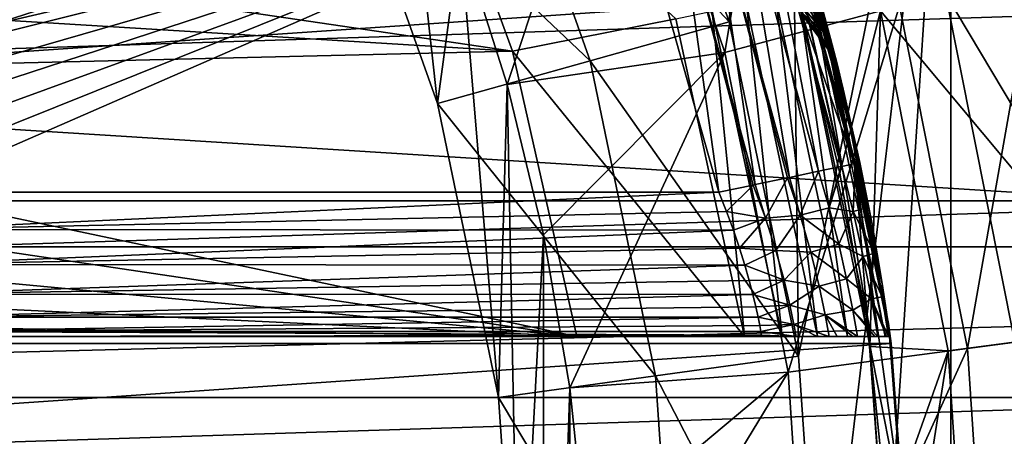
# Model space of a CAD drawing. Header units: metres. Extents: x -25 to 31, y -154 to 31.
# Tile 86 of 110: x 11.79 to 18.62, y 1.81 to 4.7. Entities that reach past the tile are written whole.
import ezdxf

# ---------------------------------------------------------------- set-up
doc = ezdxf.new("R2010")
doc.units = ezdxf.units.M
doc.layers.add('solid_FIT-WB-M-WASTE', color=7, linetype='CONTINUOUS')

msp = doc.modelspace()

# ---------------------------------------------------------------- linework, layer by layer
at = {"layer": 'solid_FIT-WB-M-WASTE'}
for points in [[(6.5, 2.257359, 155.550003), (16.460951, 12.21831, 154.050003), (16.460951, 12.21831, 155.550003)], [(6.5, 2.257359, 154.050003), (16.460951, 12.21831, 154.050003), (6.5, 2.257359, 155.550003)], [(6.5, 6.5, 154.050003), (16.460951, 12.21831, 154.050003), (6.5, 2.257359, 154.050003)], [(6.5, 2.257359, 155.550003), (16.460951, 12.21831, 155.550003), (20.333029, 2.611135, 155.550003)], [(20.333029, 2.611135, 155.550003), (16.460951, 12.21831, 155.550003), (19.834927, 5.179338, 155.550003)], [(16.706587, 4.681082, 125), (15.91356, 6.91239, 125), (17.104002, 9.875, 125)], [(17.188389, 2.362586, 125), (16.706587, 4.681082, 125), (17.104002, 9.875, 125)], [(17.188389, 2.362586, 125), (17.104002, 9.875, 125), (18.246613, 7.558016, 125)], [(17.104002, -9.875, 125), (18.246613, 7.558016, 125), (18.246613, -7.558016, 125)], [(17.35, 0, 125), (18.246613, 7.558016, 125), (17.104002, -9.875, 125)], [(17.35, 0, 125), (17.188389, 2.362586, 125), (18.246613, 7.558016, 125)], [(18.246613, -7.558016, 125), (18.246613, 7.558016, 125), (19.077028, 5.111698, 125)], [(15.951403, 6.607014, 134.485275), (16.677322, 4.468421, 134.485275), (17.110468, 7.087095, 132.286728)], [(16.677322, 4.468421, 134.485275), (17.889135, 4.793107, 132.286728), (17.110468, 7.087095, 132.286728)], [(15.913577, 6.912348, 126), (16.706589, 4.68107, 126), (14.996351, 6.51398, 127)], [(15.913577, 6.912348, 126), (15.91356, 6.91239, 125), (16.706587, 4.681082, 125)], [(15.913577, 6.912348, 126), (16.706587, 4.681082, 125), (16.706589, 4.68107, 126)], [(14.840918, 5.273485, 136.5), (15.166318, 4.247985, 136.5), (15.951403, 6.607014, 134.485275)], [(15.166318, 4.247985, 136.5), (16.677322, 4.468421, 134.485275), (15.951403, 6.607014, 134.485275)], [(14.996351, 6.51398, 133), (15.743662, 4.411304, 133), (13.987412, 6.075754, 134.100006)], [(15.743662, 4.411304, 127), (15.743662, 4.411304, 133), (14.996351, 6.51398, 133)], [(14.996351, 6.51398, 127), (15.743662, 4.411304, 127), (14.996351, 6.51398, 133)], [(16.706589, 4.68107, 126), (15.743662, 4.411304, 127), (14.996351, 6.51398, 127)], [(15.204338, 4.47779, 80), (6.301549, 5.789864, 80), (14.508187, 6.382394, 80)], [(15.204338, 4.47779, 76.5), (14.508187, 6.382394, 76.5), (16.336557, 4.702858, 76.5)], [(14.508187, 6.382394, 80), (14.508187, 6.382394, 76.5), (15.204338, 4.47779, 76.5)], [(15.204338, 4.47779, 80), (14.508187, 6.382394, 80), (15.204338, 4.47779, 76.5)], [(13.987419, 6.075741, 136.5), (14.684458, 4.114515, 136.5), (14.446142, 6.274665, 136.5)], [(14.684458, 4.114515, 136.5), (14.840918, 5.273485, 136.5), (14.446142, 6.274665, 136.5)], [(24.70364, 3.120938, -5), (-24.703638, 3.12095, -5), (-24.117676, 6.192561, -5)], [(24.70364, 3.120938, -5), (-24.117676, 6.192561, -5), (24.117682, 6.192536, -5)], [(14.684454, 4.114525, 134.100006), (13.987419, 6.075741, 136.5), (13.987412, 6.075754, 134.100006)], [(15.743662, 4.411304, 133), (14.684454, 4.114525, 134.100006), (13.987412, 6.075754, 134.100006)], [(14.684454, 4.114525, 134.100006), (14.684458, 4.114515, 136.5), (13.987419, 6.075741, 136.5)], [(16.917349, 6.035599, 112.273865), (17.581131, 3.67818, 112.273865), (17.209736, 4.73788, 112.526779)], [(17.295603, 4.986193, 112), (17.581131, 3.67818, 112.273865), (16.917349, 6.035599, 112.273865)], [(16.960476, 6.028453, 10.5), (17.02714, 5.73243, 10.242192), (17.581303, 3.698922, 10.242192)], [(17.58473, 3.699644, 10.2557), (16.960476, 6.028453, 10.5), (17.581303, 3.698922, 10.242192)], [(17.58473, 3.699644, 10.2557), (17.614382, 3.705882, 10.5), (16.960476, 6.028453, 10.5)], [(16.985096, 5.958734, 26.032627), (16.960476, 6.028453, 10.5), (17.614382, 3.705882, 10.5)], [(17.006081, 5.898578, 26.170483), (16.985096, 5.958734, 26.032627), (17.614382, 3.705882, 10.5)], [(17.01136, 5.883337, 26.211243), (17.006081, 5.898578, 26.170483), (17.614382, 3.705882, 10.5)], [(17.031075, 5.82602, 26.401684), (17.01136, 5.883337, 26.211243), (17.614382, 3.705882, 10.5)], [(17.044014, 5.788053, 26.603294), (17.031075, 5.82602, 26.401684), (17.614382, 3.705882, 10.5)], [(15.204338, 4.47779, 80), (6.669876, 4.999996, 80), (6.301549, 5.789864, 80)], [(17.049835, 5.770884, 26.814959), (17.044014, 5.788053, 26.603294), (17.614382, 3.705882, 10.5)], [(17.072514, 5.703444, 64.096397), (17.049835, 5.770884, 26.814959), (17.614382, 3.705882, 10.5)], [(9.114989, 3.972008, 9.5), (9.47017, 3.804109, 9.5), (16.018965, 5.691463, 9.5)], [(11.602935, 4.663371, 9.5), (9.114989, 3.972008, 9.5), (16.018965, 5.691463, 9.5)], [(9.47017, 3.804109, 9.5), (9.839828, 3.671947, 9.5), (16.018965, 5.691463, 9.5)], [(9.839828, 3.671947, 9.5), (10.221038, 3.576582, 9.5), (16.018965, 5.691463, 9.5)], [(10.221038, 3.576582, 9.5), (10.609481, 3.519112, 9.5), (16.018965, 5.691463, 9.5)], [(10.609481, 3.519112, 9.5), (11, 3.5, 9.5), (16.018965, 5.691463, 9.5)], [(11, 3.5, 9.5), (16.635805, 3.5, 9.5), (16.018965, 5.691463, 9.5)], [(12.179544, 4.850723, 9.5), (11.602935, 4.663371, 9.5), (16.018965, 5.691463, 9.5)], [(16.356735, 5.506729, 9.534074), (16.018965, 5.691463, 9.5), (16.635805, 3.5, 9.5)], [(16.932575, 5.700593, 10.00068), (16.781067, 5.649586, 9.792341), (17.327219, 3.645466, 9.792337)], [(17.02714, 5.73243, 10.242192), (16.932575, 5.700593, 10.00068), (17.483662, 3.67838, 10.00068)], [(17.483662, 3.67838, 10.00068), (16.932575, 5.700593, 10.00068), (17.327219, 3.645466, 9.792337)], [(17.489138, 3.679532, 10.010518), (17.02714, 5.73243, 10.242192), (17.483662, 3.67838, 10.00068)], [(17.489138, 3.679532, 10.010518), (17.581303, 3.698922, 10.242192), (17.02714, 5.73243, 10.242192)], [(17.138666, 5.501465, 64.1688), (17.072514, 5.703444, 64.096397), (17.614382, 3.705882, 10.5)], [(11.602944, 4.663372, 10), (12.179536, 4.850718, 10), (11.422778, 5.647635, 11)], [(16.781067, 5.649586, 9.792341), (16.585526, 5.583754, 9.634106), (17.125315, 3.602988, 9.634106)], [(17.327219, 3.645466, 9.792337), (16.781067, 5.649586, 9.792341), (17.125315, 3.602988, 9.634106)], [(16.585526, 5.583754, 9.634106), (16.356735, 5.506729, 9.534074), (16.88908, 3.553286, 9.534074)], [(17.11348, 3.600497, 9.62723), (16.585526, 5.583754, 9.634106), (16.88908, 3.553286, 9.534074)], [(17.11348, 3.600497, 9.62723), (17.125315, 3.602988, 9.634106), (16.585526, 5.583754, 9.634106)], [(16.873474, 3.550003, 9.529942), (16.356735, 5.506729, 9.534074), (16.635805, 3.5, 9.5)], [(16.873474, 3.550003, 9.529942), (16.88908, 3.553286, 9.534074), (16.356735, 5.506729, 9.534074)], [(17.198647, 5.310985, 64.258865), (17.138666, 5.501465, 64.1688), (17.614382, 3.705882, 10.5)], [(14.684458, 4.114515, 136.5), (15.107951, 2.076614, 136.5), (14.840918, 5.273485, 136.5)], [(15.107951, 2.076614, 136.5), (15.166318, 4.247985, 136.5), (14.840918, 5.273485, 136.5)], [(17.252972, 5.131759, 64.366058), (17.198647, 5.310985, 64.258865), (17.614382, 3.705882, 10.5)], [(17.301716, 4.964939, 64.489548), (17.252972, 5.131759, 64.366058), (17.614382, 3.705882, 10.5)], [(17.758535, 4.75842, 119), (19.581043, 2.57784, 119), (19.077028, 5.111703, 119)], [(18.207693, 4.878771, 123.099998), (18.688744, 2.460359, 123.099998), (19.077023, 5.111726, 124)], [(19.077028, 5.111703, 121), (19.581041, 2.577844, 121), (18.207699, 4.878748, 121)], [(18.246613, -7.558016, 125), (19.077028, 5.111698, 125), (19.077028, -5.111698, 125)], [(15.204338, 4.47779, 80), (7.169756, 4.286088, 80), (6.669876, 4.999996, 80)], [(17.889135, 4.793107, 132.286728), (18.361717, 2.417107, 132.286728), (18.823, 5.04332, 129.947311)], [(18.361717, 2.417107, 132.286728), (19.320251, 2.543287, 129.947311), (18.823, 5.04332, 129.947311)], [(17.150286, 4.943605, 65.249313), (17.314211, 4.768445, 65.117287), (17.359024, 4.616168, 65.389023)], [(17.194263, 4.814811, 65.480553), (17.150286, 4.943605, 65.249313), (17.359024, 4.616168, 65.389023)], [(17.25168, 4.970057, 64.883858), (17.347744, 4.797678, 64.708565), (17.410969, 4.565483, 64.979034)], [(17.314211, 4.768445, 65.117287), (17.25168, 4.970057, 64.883858), (17.410969, 4.565483, 64.979034)], [(17.295603, 4.986193, 112), (17.81254, 2.591029, 112), (17.581131, 3.67818, 112.273865)], [(17.332504, 4.856367, 92.5), (17.81254, 2.591029, 112), (17.295603, 4.986193, 112)], [(17.344296, 4.814083, 64.626068), (17.301716, 4.964939, 64.489548), (17.614382, 3.705882, 10.5)], [(17.332504, 4.856367, 92.5), (-17.33251, 4.856348, 92.5), (-17.832355, 2.45093, 92.5)], [(17.832354, 2.450938, 92.5), (17.332504, 4.856367, 92.5), (-17.832355, 2.45093, 92.5)], [(11.602944, 4.663372, 10), (11.602935, 4.663371, 9.5), (12.179544, 4.850723, 9.5)], [(11.602944, 4.663372, 10), (12.179544, 4.850723, 9.5), (12.179536, 4.850718, 10)], [(17.529366, 2.5, 76.207474), (17.031322, 4.843816, 76.207474), (17.18788, 4.875139, 76.000229)], [(17.690117, 2.5, 76.000221), (17.18788, 4.875139, 76.000229), (17.286268, 4.894835, 75.75882)], [(17.529366, 2.5, 76.207474), (17.18788, 4.875139, 76.000229), (17.690117, 2.5, 76.000221)], [(17.791136, 2.5, 75.75882), (17.286268, 4.894835, 75.75882), (17.319778, 4.901561, 75.5)], [(17.690117, 2.5, 76.000221), (17.286268, 4.894835, 75.75882), (17.791136, 2.5, 75.75882)], [(17.319778, 4.901561, 75.5), (17.458399, 4.382273, 69.732094), (17.485743, 4.271862, 69.370049)], [(17.825544, 2.5, 75.5), (17.319778, 4.901561, 75.5), (17.485743, 4.271862, 69.370049)], [(17.319778, 4.901561, 75.5), (17.41151, 4.565006, 70.071724), (17.458399, 4.382273, 69.732094)], [(17.319778, 4.901561, 75.5), (17.344149, 4.814611, 70.374458), (17.41151, 4.565006, 70.071724)], [(17.791136, 2.5, 75.75882), (17.319778, 4.901561, 75.5), (17.825544, 2.5, 75.5)], [(17.832354, 2.450938, 92.5), (17.81254, 2.591029, 112), (17.332504, 4.856367, 92.5)], [(18.688745, 2.46034, 121), (18.688744, 2.460359, 123.099998), (18.207693, 4.878771, 123.099998)], [(18.207699, 4.878748, 121), (18.688745, 2.46034, 121), (18.207693, 4.878771, 123.099998)], [(19.581041, 2.577844, 121), (18.688745, 2.46034, 121), (18.207699, 4.878748, 121)], [(-21.172224, 3.440852, 158.550003), (20.908298, 4.790145, 158.550003), (-20.908278, 4.790235, 158.550003)], [(-21.172224, 3.440852, 158.550003), (21.172237, 3.440763, 158.550003), (20.908298, 4.790145, 158.550003)], [(17.075773, 2.5, 76.466194), (16.589684, 4.75545, 76.466194), (16.827282, 4.802995, 76.366417)], [(16.677322, 4.468421, 134.485275), (17.117891, 2.253372, 134.485275), (17.889135, 4.793107, 132.286728)], [(17.319826, 2.5, 76.366417), (16.827282, 4.802995, 76.366417), (17.031322, 4.843816, 76.207474)], [(17.075773, 2.5, 76.466194), (16.827282, 4.802995, 76.366417), (17.319826, 2.5, 76.366417)], [(17.319826, 2.5, 76.366417), (17.031322, 4.843816, 76.207474), (17.529366, 2.5, 76.207474)], [(17.117891, 2.253372, 134.485275), (18.361717, 2.417107, 132.286728), (17.889135, 4.793107, 132.286728)], [(17.188057, 4.815929, 118.073357), (17.47665, 3.631695, 118.073357), (17.758535, 4.75842, 119)], [(17.209736, 4.73788, 112.526779), (17.47665, 3.631695, 118.073357), (17.188057, 4.815929, 118.073357)], [(17.194263, 4.814811, 69.519447), (17.359024, 4.616168, 69.610977), (17.314211, 4.768445, 69.882713)], [(17.194263, 4.814811, 69.519447), (17.22064, 4.73469, 69.265549), (17.359024, 4.616168, 69.610977)], [(17.194263, 4.814811, 65.480553), (17.359024, 4.616168, 65.389023), (17.385893, 4.521429, 65.687614)], [(17.22064, 4.73469, 65.734451), (17.194263, 4.814811, 65.480553), (17.385893, 4.521429, 65.687614)], [(17.314211, 4.768445, 69.882713), (17.410969, 4.565482, 70.020966), (17.347744, 4.797677, 70.291435)], [(17.347744, 4.797677, 70.291435), (17.41151, 4.565006, 70.071724), (17.344149, 4.814611, 70.374458)], [(17.411512, 4.565, 64.928284), (17.344296, 4.814083, 64.626068), (17.614382, 3.705882, 10.5)], [(17.347744, 4.797678, 64.708565), (17.344296, 4.814083, 64.626068), (17.411512, 4.565, 64.928284)], [(17.410969, 4.565483, 64.979034), (17.347744, 4.797678, 64.708565), (17.411512, 4.565, 64.928284)], [(17.347744, 4.797677, 70.291435), (17.410969, 4.565482, 70.020966), (17.41151, 4.565006, 70.071724)], [(16.815172, 2.5, 76.5), (16.336557, 4.702858, 76.5), (16.589684, 4.75545, 76.466194)], [(16.815172, 2.5, 76.5), (16.589684, 4.75545, 76.466194), (17.075773, 2.5, 76.466194)], [(17.209736, 4.73788, 112.526779), (17.679253, 2.463026, 112.526779), (17.47665, 3.631695, 118.073357)], [(17.581131, 3.67818, 112.273865), (17.679253, 2.463026, 112.526779), (17.209736, 4.73788, 112.526779)], [(17.22064, 4.73469, 69.265549), (17.385893, 4.521429, 69.312386), (17.359024, 4.616168, 69.610977)], [(17.22064, 4.73469, 69.265549), (17.229429, 4.707497, 69), (17.385893, 4.521429, 69.312386)], [(17.22064, 4.73469, 65.734451), (17.394821, 4.48931, 66), (17.239981, 4.696796, 66)], [(17.22064, 4.73469, 65.734451), (17.385893, 4.521429, 65.687614), (17.394821, 4.48931, 66)], [(17.314211, 4.768445, 69.882713), (17.359024, 4.616168, 69.610977), (17.410969, 4.565482, 70.020966)], [(17.314211, 4.768445, 65.117287), (17.410969, 4.565483, 64.979034), (17.456272, 4.390143, 65.293495)], [(17.359024, 4.616168, 65.389023), (17.314211, 4.768445, 65.117287), (17.456272, 4.390143, 65.293495)], [(17.47665, 3.631695, 118.073357), (17.683746, 2.430565, 118.073357), (17.758535, 4.75842, 119)], [(17.683746, 2.430565, 118.073357), (18.227715, 2.399703, 119), (17.758535, 4.75842, 119)], [(17.758535, 4.75842, 119), (18.227715, 2.399703, 119), (19.581043, 2.57784, 119)], [(15.204338, 4.47779, 76.5), (16.336557, 4.702858, 76.5), (16.815172, 2.5, 76.5)], [(16.706589, 4.68107, 126), (17.188387, 2.362593, 126), (15.743662, 4.411304, 127)], [(16.706589, 4.68107, 126), (16.706587, 4.681082, 125), (17.188389, 2.362586, 125)], [(16.706589, 4.68107, 126), (17.188389, 2.362586, 125), (17.188387, 2.362593, 126)], [(17.229429, 4.707497, 69), (17.239998, 4.696778, 69), (17.385893, 4.521429, 69.312386)], [(17.239981, 4.696796, 66), (17.239998, 4.696778, 69), (17.229429, 4.707497, 69)], [(17.239981, 4.696796, 66), (17.394821, 4.48931, 66), (17.239998, 4.696778, 69)], [(17.239998, 4.696778, 69), (17.394821, 4.48931, 69), (17.385893, 4.521429, 69.312386)], [(17.394821, 4.48931, 66), (17.394821, 4.48931, 69), (17.239998, 4.696778, 69)], [(17.359024, 4.616168, 69.610977), (17.456272, 4.390142, 69.706505), (17.410969, 4.565482, 70.020966)], [(17.359024, 4.616168, 69.610977), (17.385893, 4.521429, 69.312386), (17.456272, 4.390142, 69.706505)], [(17.359024, 4.616168, 65.389023), (17.456272, 4.390143, 65.293495), (17.483433, 4.281064, 65.638817)], [(17.385893, 4.521429, 65.687614), (17.359024, 4.616168, 65.389023), (17.483433, 4.281064, 65.638817)], [(17.385893, 4.521429, 69.312386), (17.483433, 4.281064, 69.361183), (17.456272, 4.390142, 69.706505)], [(17.385893, 4.521429, 69.312386), (17.394821, 4.48931, 69), (17.483433, 4.281064, 69.361183)], [(17.385893, 4.521429, 65.687614), (17.492453, 4.244139, 66), (17.398279, 4.483094, 66)], [(17.385893, 4.521429, 65.687614), (17.483433, 4.281064, 65.638817), (17.492453, 4.244139, 66)], [(17.385893, 4.521429, 65.687614), (17.398279, 4.483094, 66), (17.394821, 4.48931, 66)], [(17.410969, 4.565483, 64.979034), (17.411512, 4.565, 64.928284), (17.45842, 4.382186, 65.26812)], [(17.456272, 4.390143, 65.293495), (17.410969, 4.565483, 64.979034), (17.45842, 4.382186, 65.26812)], [(17.410969, 4.565482, 70.020966), (17.458399, 4.382273, 69.732094), (17.41151, 4.565006, 70.071724)], [(17.410969, 4.565482, 70.020966), (17.456272, 4.390142, 69.706505), (17.458399, 4.382273, 69.732094)], [(17.45842, 4.382186, 65.26812), (17.411512, 4.565, 64.928284), (17.614382, 3.705882, 10.5)], [(15.204338, 4.47779, 80), (15.651597, 2.5, 80), (7.169756, 4.286088, 80)], [(15.166318, 4.247985, 136.5), (15.42069, 3.20388, 136.5), (16.677322, 4.468421, 134.485275)], [(15.651597, 2.5, 76.5), (15.204338, 4.47779, 76.5), (16.815172, 2.5, 76.5)], [(15.204338, 4.47779, 80), (15.204338, 4.47779, 76.5), (15.651597, 2.5, 76.5)], [(15.204338, 4.47779, 80), (15.651597, 2.5, 76.5), (15.651597, 2.5, 80)], [(15.42069, 3.20388, 136.5), (15.603309, 2.144598, 136.5), (16.677322, 4.468421, 134.485275)], [(15.603309, 2.144598, 136.5), (17.117891, 2.253372, 134.485275), (16.677322, 4.468421, 134.485275)], [(17.394821, 4.48931, 69), (17.398283, 4.483089, 69), (17.483433, 4.281064, 69.361183)], [(17.398279, 4.483094, 66), (17.398283, 4.483089, 69), (17.394821, 4.48931, 69)], [(17.394821, 4.48931, 66), (17.398279, 4.483094, 66), (17.394821, 4.48931, 69)], [(17.398279, 4.483094, 66), (17.492453, 4.244139, 66), (17.398283, 4.483089, 69)], [(17.398283, 4.483089, 69), (17.492453, 4.24414, 69), (17.483433, 4.281064, 69.361183)], [(17.492453, 4.244139, 66), (17.492453, 4.24414, 69), (17.398283, 4.483089, 69)], [(15.743662, 4.411304, 133), (16.197702, 2.226418, 133), (14.684454, 4.114525, 134.100006)], [(16.197702, 2.226418, 127), (16.197702, 2.226418, 133), (15.743662, 4.411304, 133)], [(15.743662, 4.411304, 127), (16.197702, 2.226418, 127), (15.743662, 4.411304, 133)], [(17.188387, 2.362593, 126), (16.197702, 2.226418, 127), (15.743662, 4.411304, 127)], [(17.456272, 4.390143, 65.293495), (17.45842, 4.382186, 65.26812), (17.485752, 4.271819, 65.630165)], [(17.483433, 4.281064, 65.638817), (17.456272, 4.390143, 65.293495), (17.485752, 4.271819, 65.630165)], [(17.456272, 4.390142, 69.706505), (17.485743, 4.271862, 69.370049), (17.458399, 4.382273, 69.732094)], [(17.456272, 4.390142, 69.706505), (17.483433, 4.281064, 69.361183), (17.485743, 4.271862, 69.370049)], [(17.485752, 4.271819, 65.630165), (17.45842, 4.382186, 65.26812), (17.614382, 3.705882, 10.5)], [(15.651597, 2.5, 80), (7.786088, 3.669756, 80), (7.169756, 4.286088, 80)], [(15.107951, 2.076614, 136.5), (15.25, 0, 136.5), (15.166318, 4.247985, 136.5)], [(15.25, 0, 136.5), (15.42069, 3.20388, 136.5), (15.166318, 4.247985, 136.5)], [(17.483433, 4.281064, 65.638817), (17.485752, 4.271819, 65.630165), (17.494637, 4.235294, 66)], [(17.483433, 4.281064, 65.638817), (17.494637, 4.235294, 66), (17.492453, 4.244139, 66)], [(17.483433, 4.281064, 69.361183), (17.492453, 4.24414, 69), (17.485743, 4.271862, 69.370049)], [(17.825544, 2.5, 75.5), (17.485743, 4.271862, 69.370049), (17.494637, 4.235294, 69)], [(17.492453, 4.24414, 69), (17.494637, 4.235294, 69), (17.485743, 4.271862, 69.370049)], [(17.494637, 4.235294, 66), (17.485752, 4.271819, 65.630165), (17.614382, 3.705882, 10.5)], [(17.492453, 4.24414, 69), (17.494637, 4.235294, 66), (17.494637, 4.235294, 69)], [(17.492453, 4.244139, 66), (17.494637, 4.235294, 66), (17.492453, 4.24414, 69)], [(17.494637, 4.235294, 69), (17.494637, 4.235294, 66), (17.614382, 3.705882, 10.5)], [(17.698925, 3.27842, 10.45881), (17.494637, 4.235294, 69), (17.614382, 3.705882, 10.5)], [(17.825542, 2.5, 10.144043), (17.825544, 2.5, 75.5), (17.494637, 4.235294, 69)], [(17.769989, 2.868358, 10.336904), (17.825542, 2.5, 10.144043), (17.494637, 4.235294, 69)], [(17.698925, 3.27842, 10.45881), (17.769989, 2.868358, 10.336904), (17.494637, 4.235294, 69)], [(15.107949, 2.076622, 134.100006), (14.684458, 4.114515, 136.5), (14.684454, 4.114525, 134.100006)], [(16.197702, 2.226418, 133), (15.107949, 2.076622, 134.100006), (14.684454, 4.114525, 134.100006)], [(15.107949, 2.076622, 134.100006), (15.107951, 2.076614, 136.5), (14.684458, 4.114515, 136.5)], [(17.569096, 3.366987, 10.012907), (17.581303, 3.698922, 10.242192), (17.489138, 3.679532, 10.010518)], [(17.569096, 3.366987, 10.012907), (17.58473, 3.699644, 10.2557), (17.581303, 3.698922, 10.242192)], [(17.569096, 3.366987, 10.012907), (17.654497, 3.388735, 10.261425), (17.58473, 3.699644, 10.2557)], [(17.654497, 3.388735, 10.261425), (17.614382, 3.705882, 10.5), (17.58473, 3.699644, 10.2557)], [(17.654497, 3.388735, 10.261425), (17.698925, 3.27842, 10.45881), (17.614382, 3.705882, 10.5)], [(15.651597, 2.5, 80), (8.499995, 3.169876, 80), (7.786088, 3.669756, 80)], [(17.201361, 3.340344, 9.619143), (17.327219, 3.645466, 9.792337), (17.125315, 3.602988, 9.634106)], [(17.201361, 3.340344, 9.619143), (17.402559, 3.392727, 9.794256), (17.327219, 3.645466, 9.792337)], [(17.402559, 3.392727, 9.794256), (17.483662, 3.67838, 10.00068), (17.327219, 3.645466, 9.792337)], [(17.402559, 3.392727, 9.794256), (17.489138, 3.679532, 10.010518), (17.483662, 3.67838, 10.00068)], [(17.402559, 3.392727, 9.794256), (17.569096, 3.366987, 10.012907), (17.489138, 3.679532, 10.010518)], [(17.679253, 2.463026, 112.526779), (17.683746, 2.430565, 118.073357), (17.47665, 3.631695, 118.073357)], [(17.581131, 3.67818, 112.273865), (17.918055, 1.252378, 112.273865), (17.679253, 2.463026, 112.526779)], [(17.81254, 2.591029, 112), (17.918055, 1.252378, 112.273865), (17.581131, 3.67818, 112.273865)], [(16.959549, 3.319993, 9.514951), (16.88908, 3.553286, 9.534074), (16.873474, 3.550003, 9.529942)], [(16.959549, 3.319993, 9.514951), (17.11348, 3.600497, 9.62723), (16.88908, 3.553286, 9.534074)], [(16.959549, 3.319993, 9.514951), (17.201361, 3.340344, 9.619143), (17.11348, 3.600497, 9.62723)], [(17.201361, 3.340344, 9.619143), (17.125315, 3.602988, 9.634106), (17.11348, 3.600497, 9.62723)], [(11, 3.241181, 9.465926), (16.635805, 3.5, 9.5), (11, 3.5, 9.5)], [(16.689926, 3.366068, 9.490991), (16.635805, 3.5, 9.5), (11, 3.241181, 9.465926)], [(16.689926, 3.366068, 9.490991), (16.873474, 3.550003, 9.529942), (16.635805, 3.5, 9.5)], [(16.959549, 3.319993, 9.514951), (16.873474, 3.550003, 9.529942), (16.689926, 3.366068, 9.490991)], [(-21.349173, 2.077332, 158.550003), (21.172237, 3.440763, 158.550003), (-21.172224, 3.440852, 158.550003)], [(-21.349173, 2.077332, 158.550003), (21.34918, 2.07724, 158.550003), (21.172237, 3.440763, 158.550003)], [(16.738174, 3.236071, 9.464542), (16.689926, 3.366068, 9.490991), (11, 3.241181, 9.465926)], [(16.959549, 3.319993, 9.514951), (16.689926, 3.366068, 9.490991), (16.738174, 3.236071, 9.464542)], [(17.201361, 3.340344, 9.619143), (17.468275, 3.140185, 9.745955), (17.402559, 3.392727, 9.794256)], [(17.402559, 3.392727, 9.794256), (17.468275, 3.140185, 9.745955), (17.569096, 3.366987, 10.012907)], [(17.468275, 3.140185, 9.745955), (17.638237, 3.055066, 9.949501), (17.569096, 3.366987, 10.012907)], [(17.569096, 3.366987, 10.012907), (17.716503, 3.076776, 10.211073), (17.654497, 3.388735, 10.261425)], [(17.569096, 3.366987, 10.012907), (17.638237, 3.055066, 9.949501), (17.716503, 3.076776, 10.211073)], [(17.654497, 3.388735, 10.261425), (17.716503, 3.076776, 10.211073), (17.698925, 3.27842, 10.45881)], [(16.959549, 3.319993, 9.514951), (16.738174, 3.236071, 9.464542), (16.780371, 3.111925, 9.421628)], [(16.959549, 3.319993, 9.514951), (16.780371, 3.111925, 9.421628), (17.031679, 3.096001, 9.447972)], [(16.959549, 3.319993, 9.514951), (17.031679, 3.096001, 9.447972), (17.201361, 3.340344, 9.619143)], [(17.031679, 3.096001, 9.447972), (17.275043, 3.084591, 9.550125), (17.201361, 3.340344, 9.619143)], [(17.201361, 3.340344, 9.619143), (17.275043, 3.084591, 9.550125), (17.468275, 3.140185, 9.745955)], [(16.738174, 3.236071, 9.464542), (11, 3.241181, 9.465926), (11, 2.999773, 9.365894)], [(16.780371, 3.111925, 9.421628), (16.738174, 3.236071, 9.464542), (11, 2.999773, 9.365894)], [(17.716503, 3.076776, 10.211073), (17.769989, 2.868358, 10.336904), (17.698925, 3.27842, 10.45881)], [(15.651597, 2.5, 80), (9.289865, 2.80155, 80), (8.499995, 3.169876, 80)], [(15.25, 0, 136.5), (15.421261, -3.201131, 136.5), (15.42069, 3.20388, 136.5)], [(15.42069, 3.20388, 136.5), (15.421261, -3.201131, 136.5), (15.603309, 2.144598, 136.5)], [(24.9, 0, -5), (-24.9, 0, -5), (-24.703638, 3.12095, -5)], [(24.9, 0, -5), (-24.703638, 3.12095, -5), (24.70364, 3.120938, -5)], [(16.816545, 2.995352, 9.363325), (16.780371, 3.111925, 9.421628), (11, 2.999773, 9.365894)], [(17.031679, 3.096001, 9.447972), (16.780371, 3.111925, 9.421628), (16.816545, 2.995352, 9.363325)], [(17.031679, 3.096001, 9.447972), (16.816545, 2.995352, 9.363325), (17.088146, 2.890693, 9.330721)], [(17.031679, 3.096001, 9.447972), (17.088146, 2.890693, 9.330721), (17.275043, 3.084591, 9.550125)], [(17.088146, 2.890693, 9.330721), (17.332664, 2.849405, 9.421933), (17.275043, 3.084591, 9.550125)], [(17.275043, 3.084591, 9.550125), (17.522907, 2.899372, 9.647614), (17.468275, 3.140185, 9.745955)], [(17.275043, 3.084591, 9.550125), (17.332664, 2.849405, 9.421933), (17.522907, 2.899372, 9.647614)], [(17.468275, 3.140185, 9.745955), (17.522907, 2.899372, 9.647614), (17.638237, 3.055066, 9.949501)], [(17.638237, 3.055066, 9.949501), (17.769461, 2.775367, 10.104508), (17.716503, 3.076776, 10.211073)], [(17.716503, 3.076776, 10.211073), (17.769461, 2.775367, 10.104508), (17.769989, 2.868358, 10.336904)], [(17.522907, 2.899372, 9.647614), (17.694864, 2.759869, 9.820917), (17.638237, 3.055066, 9.949501)], [(17.638237, 3.055066, 9.949501), (17.694864, 2.759869, 9.820917), (17.769461, 2.775367, 10.104508)], [(16.816545, 2.995352, 9.363325), (11, 2.999773, 9.365894), (11, 2.792523, 9.206737)], [(16.847023, 2.887774, 9.290683), (16.816545, 2.995352, 9.363325), (11, 2.792523, 9.206737)], [(17.088146, 2.890693, 9.330721), (16.816545, 2.995352, 9.363325), (16.847023, 2.887774, 9.290683)], [(16.87212, 2.790594, 9.2048), (16.847023, 2.887774, 9.290683), (11, 2.792523, 9.206737)], [(17.088146, 2.890693, 9.330721), (16.847023, 2.887774, 9.290683), (16.87212, 2.790594, 9.2048)], [(17.088146, 2.890693, 9.330721), (16.87212, 2.790594, 9.2048), (17.129139, 2.716354, 9.168509)], [(17.088146, 2.890693, 9.330721), (17.129139, 2.716354, 9.168509), (17.332664, 2.849405, 9.421933)], [(17.332664, 2.849405, 9.421933), (17.565981, 2.681761, 9.502547), (17.522907, 2.899372, 9.647614)], [(17.522907, 2.899372, 9.647614), (17.565981, 2.681761, 9.502547), (17.694864, 2.759869, 9.820917)], [(15.651597, 2.5, 80), (10.131792, 2.575955, 80), (9.289865, 2.80155, 80)], [(17.129139, 2.716354, 9.168509), (17.374342, 2.65008, 9.241261), (17.332664, 2.849405, 9.421933)], [(17.332664, 2.849405, 9.421933), (17.374342, 2.65008, 9.241261), (17.565981, 2.681761, 9.502547)], [(17.769461, 2.775367, 10.104508), (17.825542, 2.5, 10.144043), (17.769989, 2.868358, 10.336904)], [(16.87212, 2.790594, 9.2048), (11, 2.792523, 9.206737), (11, 2.633582, 8.99932)], [(16.892303, 2.705279, 9.106975), (16.87212, 2.790594, 9.2048), (11, 2.633582, 8.99932)], [(17.129139, 2.716354, 9.168509), (16.87212, 2.790594, 9.2048), (16.892303, 2.705279, 9.106975)], [(17.565981, 2.681761, 9.502547), (17.738184, 2.5, 9.635176), (17.694864, 2.759869, 9.820917)], [(17.694864, 2.759869, 9.820917), (17.812214, 2.5, 9.946854), (17.769461, 2.775367, 10.104508)], [(17.694864, 2.759869, 9.820917), (17.738184, 2.5, 9.635176), (17.799782, 2.5, 9.869246)], [(17.694864, 2.759869, 9.820917), (17.799782, 2.5, 9.869246), (17.812214, 2.5, 9.946854)], [(17.769461, 2.775367, 10.104508), (17.812214, 2.5, 9.946854), (17.825542, 2.5, 10.144043)], [(16.907976, 2.633227, 8.998703), (16.892303, 2.705279, 9.106975), (11, 2.633582, 8.99932)], [(17.129139, 2.716354, 9.168509), (16.892303, 2.705279, 9.106975), (16.907976, 2.633227, 8.998703)], [(17.129139, 2.716354, 9.168509), (16.907976, 2.633227, 8.998703), (17.156189, 2.583454, 8.969849)], [(17.129139, 2.716354, 9.168509), (17.156189, 2.583454, 8.969849), (17.374342, 2.65008, 9.241261)], [(17.374342, 2.65008, 9.241261), (17.598007, 2.5, 9.320758), (17.565981, 2.681761, 9.502547)], [(17.565981, 2.681761, 9.502547), (17.598007, 2.5, 9.320758), (17.717653, 2.5, 9.578008)], [(17.565981, 2.681761, 9.502547), (17.717653, 2.5, 9.578008), (17.738184, 2.5, 9.635176)], [(6.5, 2.257359, 155.550003), (20.333029, 2.611135, 155.550003), (20.5, 0, 155.550003)], [(16.907976, 2.633227, 8.998703), (11, 2.633582, 8.99932), (11, 2.533804, 8.757808)], [(16.919594, 2.575734, 8.88175), (16.907976, 2.633227, 8.998703), (11, 2.533804, 8.757808)], [(17.156189, 2.583454, 8.969849), (16.907976, 2.633227, 8.998703), (16.919594, 2.575734, 8.88175)], [(17.156189, 2.583454, 8.969849), (17.401842, 2.5, 9.021022), (17.374342, 2.65008, 9.241261)], [(17.374342, 2.65008, 9.241261), (17.401842, 2.5, 9.021022), (17.457327, 2.5, 9.097076)], [(17.374342, 2.65008, 9.241261), (17.457327, 2.5, 9.097076), (17.566811, 2.5, 9.266226)], [(17.374342, 2.65008, 9.241261), (17.566811, 2.5, 9.266226), (17.598007, 2.5, 9.320758)], [(15.651597, 2.5, 80), (11, 2.5, 80), (10.131792, 2.575955, 80)], [(16.927555, 2.533896, 8.758154), (16.919594, 2.575734, 8.88175), (11, 2.533804, 8.757808)], [(16.932201, 2.508504, 8.630137), (16.927555, 2.533896, 8.758154), (11, 2.533804, 8.757808)], [(16.932201, 2.508504, 8.630137), (11, 2.533804, 8.757808), (11, 2.5, 8.5)], [(17.156189, 2.583454, 8.969849), (16.919594, 2.575734, 8.88175), (16.927555, 2.533896, 8.758154)], [(17.156189, 2.583454, 8.969849), (16.927555, 2.533896, 8.758154), (17.172375, 2.5, 8.747622)], [(16.932201, 2.508504, 8.630137), (17.172375, 2.5, 8.747622), (16.927555, 2.533896, 8.758154)], [(17.156189, 2.583454, 8.969849), (17.172375, 2.5, 8.747622), (17.317722, 2.5, 8.914503)], [(17.156189, 2.583454, 8.969849), (17.317722, 2.5, 8.914503), (17.401842, 2.5, 9.021022)], [(17.81254, 2.591029, 112), (17.999393, 0.14785, 112), (17.918055, 1.252378, 112.273865)], [(17.832354, 2.450938, 92.5), (17.999393, 0.14785, 112), (17.81254, 2.591029, 112)], [(18.227715, 2.399703, 119), (18.385, 0.000001, 119), (19.581043, 2.57784, 119)], [(18.361717, 2.417107, 132.286728), (18.520126, -0.00025, 132.286728), (19.320251, 2.543287, 129.947311)], [(18.385, 0.000001, 119), (19.75, -0.000005, 119), (19.581043, 2.57784, 119)], [(18.520126, -0.00025, 132.286728), (19.486929, -0.000263, 129.947311), (19.320251, 2.543287, 129.947311)], [(16.932201, 2.508504, 8.630137), (11, 2.5, 8.5), (16.93331, 2.5, 8.5)], [(16.93331, 2.5, 8.5), (11, 2.5, 8.5), (11, 2.5, 80)], [(15.651597, 2.5, 76.5), (17.825542, 2.5, 10.144043), (11, 2.5, 80)], [(17.812214, 2.5, 9.946854), (11, 2.5, 80), (17.825542, 2.5, 10.144043)], [(15.651597, 2.5, 80), (15.651597, 2.5, 76.5), (11, 2.5, 80)], [(17.143694, 2.5, 8.716536), (16.93331, 2.5, 8.5), (11, 2.5, 80)], [(17.172375, 2.5, 8.747622), (17.143694, 2.5, 8.716536), (11, 2.5, 80)], [(17.317722, 2.5, 8.914503), (17.172375, 2.5, 8.747622), (11, 2.5, 80)], [(17.401842, 2.5, 9.021022), (17.317722, 2.5, 8.914503), (11, 2.5, 80)], [(17.457327, 2.5, 9.097076), (17.401842, 2.5, 9.021022), (11, 2.5, 80)], [(17.566811, 2.5, 9.266226), (17.457327, 2.5, 9.097076), (11, 2.5, 80)], [(17.598007, 2.5, 9.320758), (17.566811, 2.5, 9.266226), (11, 2.5, 80)], [(17.717653, 2.5, 9.578008), (17.598007, 2.5, 9.320758), (11, 2.5, 80)], [(17.738184, 2.5, 9.635176), (17.717653, 2.5, 9.578008), (11, 2.5, 80)], [(17.799782, 2.5, 9.869246), (17.738184, 2.5, 9.635176), (11, 2.5, 80)], [(17.812214, 2.5, 9.946854), (17.799782, 2.5, 9.869246), (11, 2.5, 80)], [(15.651597, 2.5, 76.5), (17.825544, 2.5, 75.5), (17.825542, 2.5, 10.144043)], [(15.651597, 2.5, 76.5), (17.791136, 2.5, 75.75882), (17.825544, 2.5, 75.5)], [(15.651597, 2.5, 76.5), (17.691534, 2.5, 75.997787), (17.791136, 2.5, 75.75882)], [(15.651597, 2.5, 76.5), (17.690117, 2.5, 76.000221), (17.691534, 2.5, 75.997787)], [(15.651597, 2.5, 76.5), (17.531897, 2.5, 76.204964), (17.690117, 2.5, 76.000221)], [(15.651597, 2.5, 76.5), (17.529366, 2.5, 76.207474), (17.531897, 2.5, 76.204964)], [(15.651597, 2.5, 76.5), (17.322878, 2.5, 76.36467), (17.529366, 2.5, 76.207474)], [(15.651597, 2.5, 76.5), (17.319826, 2.5, 76.366417), (17.322878, 2.5, 76.36467)], [(15.651597, 2.5, 76.5), (17.078327, 2.5, 76.465515), (17.319826, 2.5, 76.366417)], [(15.651597, 2.5, 76.5), (17.075773, 2.5, 76.466194), (17.078327, 2.5, 76.465515)], [(15.651597, 2.5, 76.5), (16.815172, 2.5, 76.5), (17.075773, 2.5, 76.466194)], [(16.932201, 2.508504, 8.630137), (16.93331, 2.5, 8.5), (17.143694, 2.5, 8.716536)], [(16.932201, 2.508504, 8.630137), (17.143694, 2.5, 8.716536), (17.172375, 2.5, 8.747622)], [(17.078327, 2.5, 76.465515), (17.075773, 2.5, 76.466194), (17.319826, 2.5, 76.366417)], [(17.322878, 2.5, 76.36467), (17.319826, 2.5, 76.366417), (17.529366, 2.5, 76.207474)], [(17.531897, 2.5, 76.204964), (17.529366, 2.5, 76.207474), (17.690117, 2.5, 76.000221)], [(17.679253, 2.463026, 112.526779), (17.849398, 0.146618, 112.526779), (17.683746, 2.430565, 118.073357)], [(17.918055, 1.252378, 112.273865), (17.849398, 0.146618, 112.526779), (17.679253, 2.463026, 112.526779)], [(17.691534, 2.5, 75.997787), (17.690117, 2.5, 76.000221), (17.791136, 2.5, 75.75882)], [(17.832354, 2.450938, 92.5), (-18, 0, 92.5), (18, 0, 92.5)], [(17.832354, 2.450938, 92.5), (-17.832355, 2.45093, 92.5), (-18, 0, 92.5)], [(17.117891, 2.253372, 134.485275), (17.26557, -0.000233, 134.485275), (18.361717, 2.417107, 132.286728)], [(17.26557, -0.000233, 134.485275), (18.520126, -0.00025, 132.286728), (18.361717, 2.417107, 132.286728)], [(17.683746, 2.430565, 118.073357), (17.808384, 1.218176, 118.073357), (18.227715, 2.399703, 119)], [(17.849398, 0.146618, 112.526779), (17.808384, 1.218176, 118.073357), (17.683746, 2.430565, 118.073357)], [(17.808384, 1.218176, 118.073357), (17.85, 0, 118.073357), (18.227715, 2.399703, 119)], [(17.832354, 2.450938, 92.5), (18, 0, 92.5), (17.999393, 0.14785, 112)], [(17.85, 0, 118.073357), (18.385, 0.000001, 119), (18.227715, 2.399703, 119)], [(17.188387, 2.362593, 126), (17.35, 0, 126), (16.197702, 2.226418, 127)], [(17.188387, 2.362593, 126), (17.188389, 2.362586, 125), (17.35, 0, 125)], [(17.188387, 2.362593, 126), (17.35, 0, 125), (17.35, 0, 126)], [(6.5, 2.257359, 155.550003), (20.5, 0, 155.550003), (6.5, -2.257359, 155.550003)], [(16.197702, 2.226418, 133), (16.35, 0, 133), (15.107949, 2.076622, 134.100006)], [(15.603309, 2.144598, 136.5), (15.713187, 1.076238, 136.5), (17.117891, 2.253372, 134.485275)], [(15.713187, 1.076238, 136.5), (15.75, 0.001355, 136.5), (17.117891, 2.253372, 134.485275)], [(15.75, 0.001355, 136.5), (17.26557, -0.000233, 134.485275), (17.117891, 2.253372, 134.485275)], [(16.35, 0, 127), (16.35, 0, 133), (16.197702, 2.226418, 133)], [(16.197702, 2.226418, 127), (16.35, 0, 127), (16.197702, 2.226418, 133)], [(17.35, 0, 126), (16.35, 0, 127), (16.197702, 2.226418, 127)], [(15.603309, 2.144598, 136.5), (15.421261, -3.201131, 136.5), (15.603689, -2.14183, 136.5)], [(15.603309, 2.144598, 136.5), (15.603689, -2.14183, 136.5), (15.713187, 1.076238, 136.5)], [(-21.4384, 0.705319, 158.550003), (21.34918, 2.07724, 158.550003), (-21.349173, 2.077332, 158.550003)], [(-21.4384, 0.705319, 158.550003), (21.438404, 0.705222, 158.550003), (21.34918, 2.07724, 158.550003)], [(15.107949, 2.076622, 134.100006), (15.25, 0, 134.100006), (15.107951, 2.076614, 136.5)], [(15.107949, 2.076622, 134.100006), (16.35, 0, 133), (15.25, 0, 134.100006)], [(15.25, 0, 134.100006), (15.25, 0, 136.5), (15.107951, 2.076614, 136.5)]]:
    msp.add_3dface(points, dxfattribs=at)

doc.saveas('drawing.dxf')
